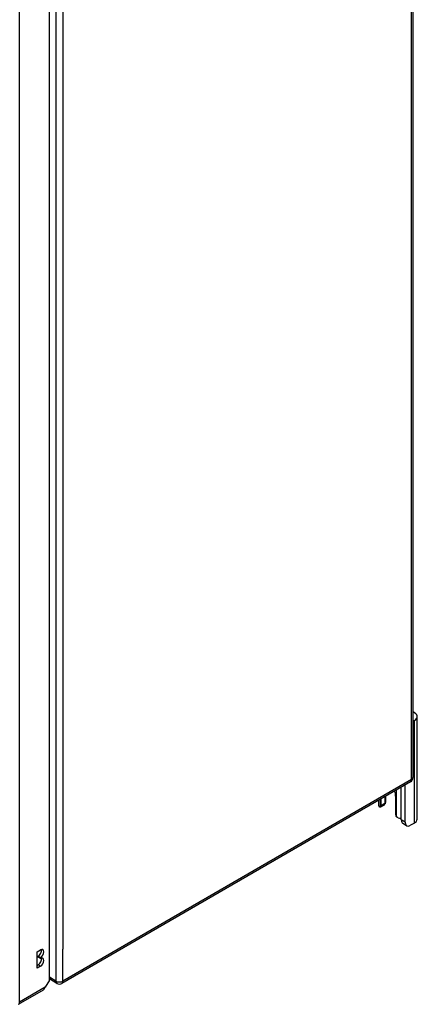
# Model space of a CAD drawing. Header units: inches. Extents: x 20 to 506, y 54 to 236.
# Tile 194 of 245: x 498 to 506, y 167 to 186. Entities that reach past the tile are written whole.
import ezdxf

# ---------------------------------------------------------------- set-up
doc = ezdxf.new("R2010")
doc.units = ezdxf.units.IN
doc.header["$MEASUREMENT"] = 0
doc.layers.add('Visible Edges(ANSI)', color=7, linetype='Continuous', lineweight=25)
doc.layers.add('Visible Tangent Edges(ANSI)', color=7, linetype='Continuous', lineweight=25)

msp = doc.modelspace()

# ---------------------------------------------------------------- linework, layer by layer
at = {"layer": 'Visible Edges(ANSI)'}
for p, q in [((505.586, 195.686), (505.586, 171.353)), ((498.355, 167.331), (498.355, 191.502)), ((505.613, 172.488), (505.586, 172.473)), ((505.668, 170.524), (505.668, 172.565)), ((505.537, 171.267), (498.606, 167.265)), ((505.353, 170.51), (505.353, 171.161)), ((505.428, 170.467), (505.428, 171.204)), ((504.901, 170.9), (504.901, 170.805)), ((504.953, 170.793), (504.953, 170.93)), ((505.028, 170.973), (505.028, 170.836)), ((505.049, 170.881), (505.049, 170.985)), ((505.241, 170.985), (505.241, 170.627)), ((505.015, 170.807), (504.941, 170.764)), ((505.46, 170.396), (505.386, 170.439)), ((505.613, 170.447), (505.538, 170.404)), ((498.111, 167.892), (498.179, 167.931)), ((498.111, 167.565), (498.111, 167.892)), ((498.131, 167.787), (498.131, 167.803)), ((498.179, 167.776), (498.131, 167.803)), ((498.179, 167.759), (498.131, 167.787)), ((498.179, 167.776), (498.179, 167.759)), ((498.111, 167.621), (498.131, 167.632)), ((498.179, 167.604), (498.111, 167.565)), ((498.355, 167.331), (498.273, 167.188)), ((498.507, 167.265), (498.355, 167.353)), ((497.744, 166.85), (498.24, 167.136))]:
    msp.add_line(p, q, dxfattribs=at)
at = {"layer": 'Visible Edges(ANSI)', "flags": 128}
for points in [[(504.941, 170.764), (504.94, 170.764), (504.939, 170.763), (504.937, 170.763), (504.936, 170.763), (504.935, 170.762), (504.934, 170.762), (504.933, 170.762), (504.932, 170.762), (504.931, 170.762), (504.93, 170.762), (504.928, 170.762), (504.927, 170.762), (504.926, 170.763), (504.925, 170.763), (504.924, 170.763), (504.923, 170.764), (504.922, 170.765), (504.921, 170.765), (504.92, 170.766), (504.919, 170.767), (504.918, 170.768), (504.917, 170.768), (504.916, 170.769), (504.915, 170.77)], [(505.036, 170.84), (505.036, 170.84), (505.035, 170.839), (505.035, 170.839), (505.035, 170.839), (505.034, 170.838), (505.034, 170.838), (505.034, 170.837), (505.033, 170.837), (505.033, 170.836), (505.033, 170.836), (505.032, 170.836), (505.032, 170.835), (505.032, 170.835), (505.031, 170.834), (505.031, 170.834), (505.03, 170.834), (505.03, 170.833), (505.03, 170.833), (505.029, 170.832), (505.029, 170.832), (505.029, 170.831), (505.028, 170.831), (505.028, 170.831), (505.027, 170.83)], [(505.289, 170.554), (505.288, 170.555), (505.286, 170.555), (505.284, 170.556), (505.282, 170.557), (505.281, 170.557), (505.279, 170.558), (505.277, 170.559), (505.275, 170.56), (505.274, 170.561), (505.272, 170.563), (505.27, 170.564), (505.269, 170.565), (505.267, 170.566), (505.266, 170.568), (505.264, 170.569), (505.263, 170.571), (505.262, 170.572), (505.26, 170.574), (505.259, 170.575), (505.258, 170.577), (505.257, 170.579), (505.256, 170.58), (505.254, 170.582), (505.253, 170.584)]]:
    msp.add_lwpolyline(points, dxfattribs=at)
at = {"layer": 'Visible Edges(ANSI)'}
for centre, start, end in [((505.487, 171.353), 300, 0), ((498.556, 167.351), 240, 300)]:
    msp.add_arc(centre, 0.099, start, end, dxfattribs=at)
for centre, major_axis, start_param, end_param in [((505.481, 172.565), (0.188, 0), 5.497787, 7.25497), ((505.097, 171.068), (0.102, -0.176), 0.785398, 1.335218), ((504.862, 170.881), (0.187, 0), 5.900503, 6.283185), ((505.037, 170.805), (-0.136, 0), 0, 0.457575), ((504.91, 170.818), (0.031, -0.0537), 6.282025, 7.068583), ((504.984, 170.861), (0.031, -0.0537), 0, 0.785398), ((505.284, 170.602), (-0.031, 0.0537), 0.785398, 1.571956), ((505.35, 170.625), (0.136, 0), 4.254814, 4.739895), ((505.464, 170.574), (-0.078, -0.135), 5.497787, 6.283185), ((505.481, 170.524), (0.187, 0), 5.497787, 6.283185), ((505.538, 170.531), (-0.078, -0.135), 5.497787, 7.068583), ((498.179, 167.853), (0.0475, 0.0823), 3.926991, 7.068583), ((498.131, 167.881), (0.0475, 0.0823), 3.926991, 5.752483), ((498.131, 167.709), (0.0475, 0.0823), 3.926991, 5.752483), ((498.179, 167.682), (0.0475, 0.0823), 3.926991, 7.068583), ((498.191, 167.222), (0.0495, -0.0857), 0, 0.612826), ((498.203, 167.228), (-0.07, -0.121), 1.398224, 1.570796)]:
    msp.add_ellipse(centre, major_axis=major_axis, ratio=0.57735, start_param=start_param, end_param=end_param, dxfattribs=at)
at = {"layer": 'Visible Tangent Edges(ANSI)'}
for p, q in [((505.557, 171.312), (505.557, 195.645)), ((498.486, 191.644), (498.486, 167.31)), ((497.765, 166.895), (497.765, 191.161)), ((498.626, 191.011), (498.626, 167.943)), ((505.613, 170.447), (505.613, 172.488)), ((505.557, 171.312), (498.626, 167.31)), ((505.253, 171.103), (505.253, 170.584)), ((504.941, 170.764), (504.941, 170.923)), ((505.028, 170.836), (504.953, 170.793)), ((505.428, 170.467), (505.353, 170.51)), ((498.626, 167.31), (498.626, 167.943)), ((498.179, 167.604), (498.131, 167.632)), ((498.486, 167.31), (498.355, 167.386)), ((498.273, 167.188), (497.765, 166.895))]:
    msp.add_line(p, q, dxfattribs=at)
for centre, major_axis, start_param, end_param in [((505.487, 171.353), (0.0495, -0.0857), 0, 0.785398), ((505.487, 171.353), (0.099, 0), 5.497787, 6.283185), ((498.556, 167.351), (-0.0495, -0.0857), 5.497787, 6.283185), ((498.556, 167.351), (0.099, 0), 3.926991, 5.497787), ((498.556, 167.351), (0.0495, -0.0857), 0, 0.785398), ((497.695, 166.935), (0.0495, -0.0857), 0, 0.785398)]:
    msp.add_ellipse(centre, major_axis=major_axis, ratio=0.57735, start_param=start_param, end_param=end_param, dxfattribs=at)

doc.saveas('drawing.dxf')
